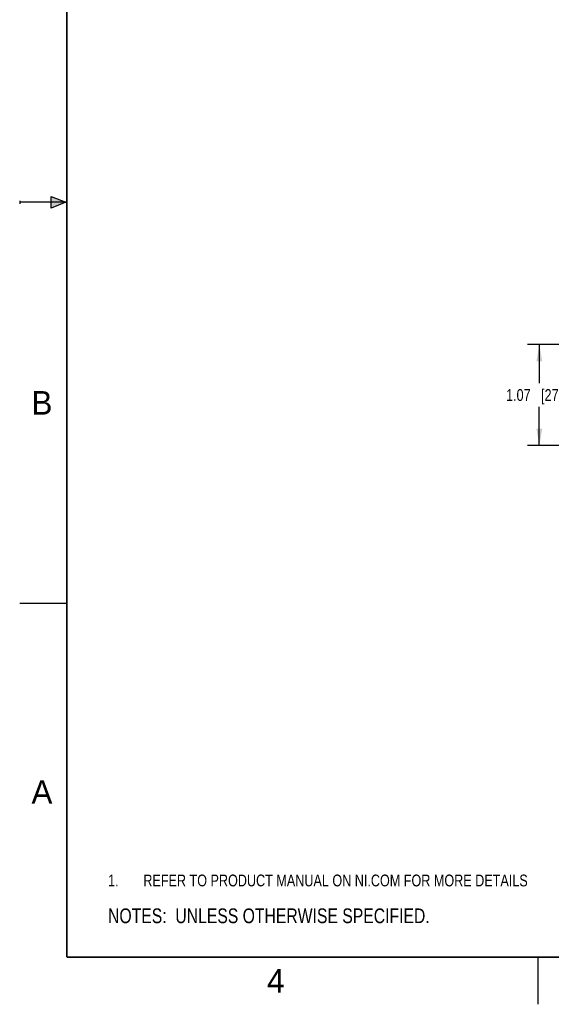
# Model space of a CAD drawing. Header units: inches. Extents: x 0 to 22, y 0 to 17.
# Tile 1 of 40: x 0 to 5.6, y 0 to 10.4. Entities that reach past the tile are written whole.
import ezdxf

# ---------------------------------------------------------------- set-up
doc = ezdxf.new("R2010")
doc.units = ezdxf.units.IN
doc.header["$LTSCALE"] = 1.21
doc.header["$MEASUREMENT"] = 0
doc.layers.get('0').update_dxf_attribs({"linetype": 'CONTINUOUS'})
doc.layers.add('DETAIL', color=7, linetype='CONTINUOUS')
doc.layers.add('DIMENSIONS', color=7, linetype='CONTINUOUS')
doc.styles.get("Standard").update_dxf_attribs({"font": 'txt', "width": 0.8})
doc.styles.add('TEXTSTYLE_2', font='txt')
doc.dimstyles.new('DIMSTYLE_1', dxfattribs={"dimtxt": 0.125, "dimasz": 0.18, "dimexe": 0.125, "dimexo": 0.0625, "dimgap": 0.0625, "dimtad": 0, "dimtih": 1, "dimtoh": 1, "dimzin": 4, "dimdsep": 46, "dimtxsty": 'STANDARD', "dimblk": '_FILLED', "dimblk1": '_FILLED', "dimblk2": '_FILLED', "dimcen": 0.09, "dimadec": 0, "dimazin": 0, "dimtp": 0.001, "dimtm": 0.001, "dimtfac": 1, "dimtofl": 0, "dimtmove": 0, "dimatfit": 3, "dimldrblk": '_FILLED', "dimfxl": 1, "dimtolj": 1, "dimtzin": 4, "dimarcsym": 0})

# ---------------------------------------------------------------- blocks, each defined once
blk = doc.blocks.new('SYMBOL_9_BL0', base_point=(3.625, 1.312))
at = {"color": 2, "linetype": 'CONTINUOUS', "width": 0.8}
for s, p in [('1.', (0.938, 1.25)), ('REFER TO PRODUCT MANUAL ON NI.COM FOR MORE DETAILS', (1.312, 1.25))]:
    blk.add_text(s, height=0.125, dxfattribs=at).set_placement(p)
blk = doc.blocks.new('_FILLED')
at = {"color": 0, "linetype": 'BYBLOCK'}
blk.add_solid([(0, 0), (-1, 0.174), (-1, -0.174)], dxfattribs=at)
blk = doc.blocks.new('*D4')
at = {"layer": 'DIMENSIONS', "color": 2, "linetype": 'CONTINUOUS'}
for p, q in [((6.201, 6.993), (5.389, 6.993)), ((5.514, 6.993), (5.514, 6.582)), ((5.514, 5.922), (5.514, 6.332)), ((8.37, 5.922), (5.389, 5.922))]:
    blk.add_line(p, q, dxfattribs=at)
at = {"layer": 'DIMENSIONS', "color": 2, "linetype": 'CONTINUOUS', "xscale": 0.18, "yscale": 0.18, "zscale": 0.18}
for p, rotation in [((5.514, 6.993), 90), ((5.514, 5.922), 270)]:
    blk.add_blockref('_FILLED', p, dxfattribs=dict(at, rotation=rotation))
at = {"layer": 'DIMENSIONS', "color": 2, "linetype": 'CONTINUOUS', "insert": (5.514, 6.52), "char_height": 0.125, "width": 1.125, "attachment_point": 2, "line_spacing_factor": 0.9}
blk.add_mtext('1.07{\\Ftxt.shx;\\W1.000000;\\H0.125000; }[27.2]', dxfattribs=at)
blk = doc.blocks.new('SYMBOL_4_BL1', base_point=(3.1215, 0.9375))
at = {"layer": 'DETAIL', "color": 2, "linetype": 'CONTINUOUS', "width": 0.8}
blk.add_text('NOTES:  UNLESS OTHERWISE SPECIFIED.', height=0.156, dxfattribs=at).set_placement((0.9375, 0.8595))

msp = doc.modelspace()

# ---------------------------------------------------------------- hatches: boundary and pattern name
at = {"linetype": 'CONTINUOUS'}
msp.add_hatch(color=2, dxfattribs=at).paths.add_polyline_path([(0.334, 8.562), (0.49, 8.5), (0.334, 8.438)])

# ---------------------------------------------------------------- linework, layer by layer
at = {"color": 2, "linetype": 'CONTINUOUS'}
for p, q in [((0.334, 8.438), (0.334, 8.562)), ((0.334, 8.562), (0.49, 8.5)), ((0, 8.515), (0, 8.485)), ((0.49, 8.5), (0, 8.5)), ((0.49, 8.5), (0.334, 8.438)), ((0, 4.25), (0.5, 4.25)), ((5.5, 0), (5.5, 0.5))]:
    msp.add_line(p, q, dxfattribs=at)
at = {"color": 7, "linetype": 'CONTINUOUS', "const_width": 0.02}
for points in [[(0.5, 16.5), (0.5, 0.5)], [(0.5, 0.5), (21.5, 0.5)]]:
    msp.add_lwpolyline(points, dxfattribs=at)

# ---------------------------------------------------------------- block references
at = {"color": 2, "linetype": 'CONTINUOUS'}
msp.add_blockref('SYMBOL_9_BL0', (3.625, 1.312), dxfattribs=at)
at = {"layer": 'DETAIL', "color": 2, "linetype": 'CONTINUOUS'}
msp.add_blockref('SYMBOL_4_BL1', (3.122, 0.938), dxfattribs=at)

# ---------------------------------------------------------------- texts
at = {"color": 2, "linetype": 'CONTINUOUS', "char_height": 0.25, "width": 0.25, "attachment_point": 1, "line_spacing_factor": 0.9, "style": 'TEXTSTYLE_2'}
for s, insert in [('B', (0.125, 6.5)), ('A', (0.125, 2.375)), ('4', (2.625, 0.375))]:
    msp.add_mtext(s, dxfattribs=dict(at, insert=insert))

# ---------------------------------------------------------------- dimensions: what is measured, and where the dimension line sits
at = {"layer": 'DIMENSIONS', "color": 2, "linetype": 'CONTINUOUS'}
dim = msp.add_linear_dim(base=(5.514, 6.993), p1=(8.433, 5.922), p2=(6.264, 6.993), angle=90, dimstyle='DIMSTYLE_1', dxfattribs=at)
dim.commit()
dim.dimension.update_dxf_attribs({"geometry": '*D4', "text_midpoint": (5.514, 6.457), "dimtype": 160})

doc.saveas('drawing.dxf')
